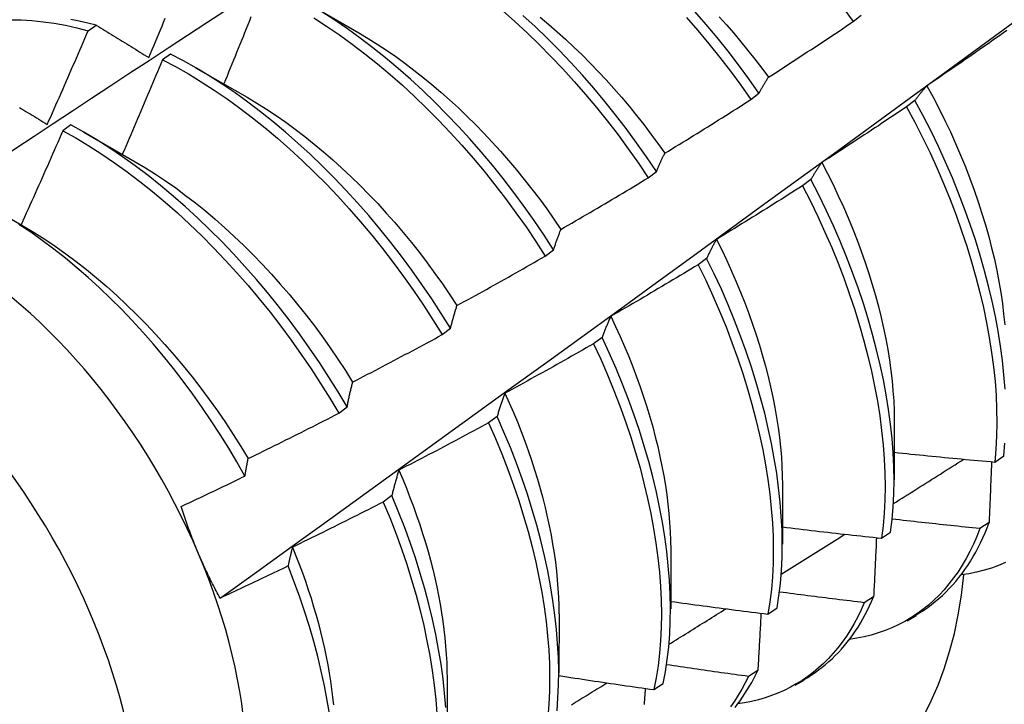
# Model space of a CAD drawing. Header units: inches. Extents: x 0 to 107, y -11 to 69.
# Tile 44 of 55: x 96.017 to 96.323, y 39.162 to 39.375. Entities that reach past the tile are written whole.
import ezdxf

# ---------------------------------------------------------------- set-up
doc = ezdxf.new("R2010")
doc.units = ezdxf.units.IN
doc.header["$MEASUREMENT"] = 0
doc.layers.add('Visible Edges(ANSI)', color=7, linetype='Continuous', lineweight=25)
doc.layers.add('Visible Tangent Edges(ANSI)', color=7, linetype='Continuous', lineweight=25)

msp = doc.modelspace()

# ---------------------------------------------------------------- linework, layer by layer
at = {"layer": 'Visible Edges(ANSI)'}
for p, q in [((96.10645, 39.37989), (96.12246, 39.37067)), ((96.27636, 39.37415), (96.27893, 39.37611)), ((96.03817, 39.37131), (96.04068, 39.37302)), ((96.0638, 39.36402), (96.06129, 39.36224)), ((96.07165, 39.35979), (96.08766, 39.35058)), ((96.24449, 39.34986), (96.24707, 39.35182)), ((96.29564, 39.34958), (96.29302, 39.34759)), ((96.0328, 39.34196), (96.03029, 39.34017)), ((96.03685, 39.3397), (96.05286, 39.33049)), ((96.21254, 39.32551), (96.21513, 39.32747)), ((96.26325, 39.32501), (96.26063, 39.32302)), ((96.0099, 39.31509), (96.01806, 39.31039)), ((96.18052, 39.3011), (96.18311, 39.30308)), ((96.23077, 39.30042), (96.22814, 39.29843)), ((96.1484, 39.27665), (96.151, 39.27863)), ((96.19819, 39.2758), (96.19555, 39.27381)), ((96.1162, 39.25216), (96.11881, 39.25414)), ((96.16551, 39.25116), (96.16286, 39.24917)), ((96.28921, 39.24993), (96.28918, 39.23144)), ((96.32048, 39.23698), (96.32332, 39.2389)), ((96.25441, 39.22984), (96.25438, 39.21135)), ((96.13273, 39.22652), (96.13007, 39.22452)), ((96.31872, 39.21813), (96.31582, 39.21626)), ((96.28521, 39.21325), (96.28807, 39.21517)), ((96.21961, 39.20974), (96.21958, 39.19126)), ((96.28277, 39.19503), (96.27986, 39.19317)), ((96.24984, 39.18962), (96.2527, 39.19153)), ((96.18481, 39.18965), (96.18479, 39.17117)), ((96.29317, 39.18753), (96.29598, 39.18915)), ((96.2467, 39.17205), (96.24378, 39.1702)), ((96.15001, 39.16956), (96.14999, 39.15107)), ((96.21434, 39.16609), (96.21721, 39.16799)), ((96.25837, 39.16743), (96.26118, 39.16906))]:
    msp.add_line(p, q, dxfattribs=at)
at = {"layer": 'Visible Edges(ANSI)', "flags": 128}
for points in [[(96.27316, 39.37854), (96.27636, 39.37415)], [(95.97956, 39.31064), (95.98552, 39.31462), (95.99149, 39.3186), (95.99745, 39.32258), (96.00342, 39.32655), (96.00939, 39.33051), (96.01536, 39.33448), (96.02133, 39.33843), (96.0273, 39.34239), (96.03327, 39.34633), (96.03924, 39.35028), (96.04521, 39.35422), (96.05119, 39.35815), (96.05716, 39.36208), (96.06313, 39.36601), (96.06911, 39.36993), (96.07509, 39.37385), (96.08107, 39.37776)], [(96.08887, 39.37559), (96.08838, 39.37436), (96.08788, 39.37313), (96.08739, 39.3719), (96.0869, 39.37068), (96.0864, 39.36945), (96.08591, 39.36823), (96.08541, 39.367), (96.08491, 39.36577), (96.08441, 39.36455), (96.08392, 39.36332), (96.08342, 39.3621), (96.08292, 39.36087), (96.08241, 39.35965), (96.08191, 39.35843), (96.08141, 39.3572), (96.08091, 39.35598), (96.0804, 39.35475)], [(96.10843, 39.37534), (96.11244, 39.37275), (96.11644, 39.37001), (96.12041, 39.36714), (96.12436, 39.36412), (96.12828, 39.36098), (96.13217, 39.35771), (96.13601, 39.35432), (96.13981, 39.35081), (96.14357, 39.34718), (96.14727, 39.34345), (96.15092, 39.33961), (96.15451, 39.33567), (96.15803, 39.33164), (96.16148, 39.32752), (96.16486, 39.32331), (96.16817, 39.31901), (96.17139, 39.31464), (96.17452, 39.3102), (96.17757, 39.30568), (96.18052, 39.3011)], [(96.18311, 39.30308), (96.18015, 39.30765), (96.1771, 39.31216), (96.17396, 39.3166), (96.17073, 39.32097), (96.16742, 39.32525), (96.16404, 39.32946), (96.16058, 39.33357), (96.15705, 39.3376), (96.15346, 39.34153), (96.14981, 39.34536), (96.1461, 39.34908), (96.14234, 39.3527), (96.13853, 39.3562), (96.13468, 39.35958), (96.1308, 39.36284), (96.12687, 39.36598), (96.12292, 39.36898), (96.11895, 39.37185), (96.11495, 39.37457), (96.11093, 39.37716)], [(96.16719, 39.37759), (96.17104, 39.3742), (96.17484, 39.37068), (96.17859, 39.36706), (96.1823, 39.36332), (96.18594, 39.35948), (96.18952, 39.35554), (96.19304, 39.3515), (96.19649, 39.34737), (96.19987, 39.34316), (96.20317, 39.33886), (96.20638, 39.33448), (96.20951, 39.33003), (96.21254, 39.32551)], [(96.21513, 39.32747), (96.21209, 39.33199), (96.20895, 39.33644), (96.20573, 39.34081), (96.20243, 39.3451), (96.19905, 39.34931), (96.19559, 39.35344), (96.19207, 39.35746), (96.18848, 39.3614), (96.18483, 39.36523), (96.18112, 39.36896), (96.17737, 39.37258), (96.17356, 39.37608)], [(96.17897, 39.37551), (96.18162, 39.37329), (96.18424, 39.37101), (96.18685, 39.36866), (96.18942, 39.36624), (96.19197, 39.36377), (96.1945, 39.36124), (96.19699, 39.35866), (96.19945, 39.35602), (96.20187, 39.35332), (96.20426, 39.35058), (96.20661, 39.34779), (96.20893, 39.34495), (96.21119, 39.34206), (96.21342, 39.33913), (96.2156, 39.33616), (96.21773, 39.33315)], [(96.22454, 39.3754), (96.22806, 39.37136), (96.2315, 39.36723), (96.23487, 39.36301), (96.23816, 39.3587), (96.24137, 39.35432), (96.24449, 39.34986)], [(96.24707, 39.35182), (96.24394, 39.35628), (96.24073, 39.36066), (96.23743, 39.36496), (96.23405, 39.36917), (96.2306, 39.3733), (96.22708, 39.37733)], [(96.23464, 39.37569), (96.23694, 39.37313), (96.23921, 39.37051), (96.24144, 39.36786), (96.24364, 39.36516), (96.2458, 39.36242), (96.24792, 39.35963), (96.25, 39.35681)], [(96.01396, 39.37471), (96.0173, 39.37466), (96.02068, 39.37446), (96.02411, 39.37412), (96.02757, 39.37363), (96.03107, 39.373), (96.03461, 39.37223), (96.03817, 39.37131)], [(96.04068, 39.37302), (96.03804, 39.37371), (96.0354, 39.37431), (96.03279, 39.37484)], [(96.04068, 39.37302), (96.04135, 39.37261), (96.04203, 39.37219), (96.0427, 39.37178), (96.04338, 39.37137), (96.04405, 39.37095), (96.04473, 39.37054), (96.0454, 39.37012), (96.04608, 39.36971), (96.04676, 39.36929), (96.04744, 39.36888), (96.04812, 39.36846), (96.0488, 39.36804), (96.04948, 39.36762), (96.05017, 39.3672), (96.05085, 39.36679), (96.05154, 39.36637), (96.05222, 39.36595), (96.05291, 39.36552), (96.05359, 39.3651), (96.05428, 39.36468), (96.05497, 39.36426), (96.05566, 39.36384), (96.05635, 39.36341), (96.05704, 39.36299)], [(96.05704, 39.36299), (96.05756, 39.36421), (96.05808, 39.36543), (96.0586, 39.36665), (96.05911, 39.36787), (96.05963, 39.3691), (96.06014, 39.37032), (96.06066, 39.37154), (96.06117, 39.37276), (96.06168, 39.37399), (96.06219, 39.37521)], [(96.07928, 39.19457), (96.09066, 39.20277), (96.10203, 39.21097), (96.11339, 39.21916), (96.12474, 39.22736), (96.13608, 39.23556), (96.14741, 39.24376), (96.15873, 39.25195), (96.17004, 39.26015), (96.18134, 39.26834), (96.19263, 39.27654), (96.20391, 39.28473), (96.21518, 39.29291), (96.22644, 39.3011), (96.23769, 39.30929), (96.24893, 39.31747), (96.26016, 39.32565), (96.27138, 39.33383), (96.28259, 39.342), (96.29379, 39.35017), (96.30499, 39.35834), (96.31617, 39.36651), (96.32735, 39.37467)], [(96.25, 39.35681), (96.2511, 39.35752), (96.25221, 39.35824), (96.25331, 39.35895), (96.25442, 39.35966), (96.25552, 39.36038), (96.25662, 39.36109), (96.25772, 39.36181), (96.25882, 39.36253), (96.25993, 39.36325), (96.26103, 39.36397), (96.26212, 39.36469), (96.26322, 39.36541), (96.26432, 39.36613), (96.26542, 39.36685), (96.26652, 39.36758), (96.26761, 39.3683), (96.26871, 39.36903), (96.2698, 39.36976), (96.2709, 39.37049), (96.27199, 39.37122), (96.27308, 39.37195), (96.27418, 39.37268), (96.27527, 39.37341), (96.27636, 39.37415)], [(96.02543, 39.34211), (96.02597, 39.34332), (96.02651, 39.34453), (96.02705, 39.34575), (96.02759, 39.34696), (96.02813, 39.34818), (96.02866, 39.34939), (96.0292, 39.35061), (96.02973, 39.35182), (96.03027, 39.35304), (96.0308, 39.35425), (96.03133, 39.35547), (96.03186, 39.35669), (96.03239, 39.3579), (96.03292, 39.35912), (96.03345, 39.36034), (96.03398, 39.36156), (96.03451, 39.36278), (96.03503, 39.36399), (96.03556, 39.36521), (96.03608, 39.36643), (96.03661, 39.36765), (96.03713, 39.36887), (96.03765, 39.37009), (96.03817, 39.37131)], [(96.12245, 39.37065), (96.12534, 39.36893), (96.12822, 39.36712), (96.13109, 39.36523), (96.13394, 39.36326), (96.13679, 39.3612), (96.13962, 39.35906), (96.14243, 39.35685), (96.14522, 39.35456), (96.14799, 39.3522), (96.15073, 39.34976), (96.15345, 39.34726), (96.15614, 39.34469), (96.1588, 39.34206), (96.16142, 39.33936), (96.16401, 39.3366), (96.16657, 39.33379), (96.16908, 39.33092), (96.17155, 39.32799), (96.17398, 39.32502), (96.17637, 39.32199), (96.1787, 39.31892), (96.18099, 39.3158), (96.18322, 39.31264), (96.1854, 39.30944)], [(96.32425, 39.37137), (96.32318, 39.37061), (96.3221, 39.36985), (96.32102, 39.36909), (96.31994, 39.36833), (96.31886, 39.36758), (96.31778, 39.36682), (96.3167, 39.36607), (96.31562, 39.36531), (96.31454, 39.36456), (96.31346, 39.36381), (96.31237, 39.36306), (96.31129, 39.36231), (96.31021, 39.36156), (96.30912, 39.36082), (96.30804, 39.36007), (96.30695, 39.35933), (96.30586, 39.35858), (96.30478, 39.35784), (96.30369, 39.3571), (96.3026, 39.35636), (96.30151, 39.35562), (96.30042, 39.35488), (96.29933, 39.35414)], [(96.151, 39.27863), (96.14813, 39.28326), (96.14517, 39.28782), (96.14211, 39.29232), (96.13896, 39.29676), (96.13573, 39.30112), (96.13242, 39.3054), (96.12903, 39.3096), (96.12556, 39.31372), (96.12203, 39.31774), (96.11844, 39.32167), (96.11478, 39.32549), (96.11107, 39.32921), (96.10731, 39.33282), (96.1035, 39.33632), (96.09965, 39.3397), (96.09577, 39.34296), (96.09184, 39.34608), (96.08789, 39.34908), (96.08392, 39.35194), (96.07992, 39.35466), (96.0759, 39.35723), (96.07187, 39.35965), (96.06784, 39.36192), (96.0638, 39.36402)], [(96.06129, 39.36224), (96.06078, 39.36102), (96.06027, 39.35979), (96.05976, 39.35856), (96.05924, 39.35733), (96.05873, 39.3561), (96.05821, 39.35487), (96.0577, 39.35365), (96.05718, 39.35242), (96.05667, 39.35119), (96.05615, 39.34996), (96.05563, 39.34874), (96.05511, 39.34751), (96.05459, 39.34629), (96.05407, 39.34506), (96.05355, 39.34383), (96.05302, 39.34261), (96.0525, 39.34138), (96.05197, 39.34016), (96.05145, 39.33893), (96.05092, 39.33771), (96.0504, 39.33649), (96.04987, 39.33526), (96.04934, 39.33404), (96.04881, 39.33282)], [(96.06129, 39.36224), (96.06533, 39.36013), (96.06937, 39.35785), (96.0734, 39.35542), (96.07741, 39.35283), (96.08141, 39.35011), (96.08538, 39.34724), (96.08933, 39.34423), (96.09325, 39.34109), (96.09714, 39.33783), (96.10098, 39.33444), (96.10479, 39.33093), (96.10854, 39.32731), (96.11225, 39.32358), (96.1159, 39.31975), (96.11949, 39.31581), (96.12302, 39.31178), (96.12647, 39.30766), (96.12986, 39.30346), (96.13317, 39.29917), (96.13639, 39.2948), (96.13953, 39.29036), (96.14259, 39.28585), (96.14554, 39.28128), (96.1484, 39.27665)], [(96.24707, 39.35182), (96.24719, 39.35204), (96.2473, 39.35226), (96.24742, 39.35248), (96.24754, 39.3527), (96.24766, 39.35291), (96.24777, 39.35313), (96.24789, 39.35334), (96.24801, 39.35356), (96.24813, 39.35377), (96.24826, 39.35398), (96.24838, 39.35419), (96.2485, 39.3544), (96.24862, 39.3546), (96.24874, 39.35481), (96.24887, 39.35502), (96.24899, 39.35522), (96.24911, 39.35542), (96.24924, 39.35562), (96.24936, 39.35583), (96.24949, 39.35603), (96.24961, 39.35622), (96.24974, 39.35642), (96.24987, 39.35662), (96.25, 39.35681)], [(96.29933, 39.35414), (96.29917, 39.35396), (96.29901, 39.35378), (96.29885, 39.3536), (96.29869, 39.35342), (96.29853, 39.35324), (96.29838, 39.35305), (96.29822, 39.35287), (96.29806, 39.35268), (96.29791, 39.3525), (96.29775, 39.35231), (96.2976, 39.35212), (96.29744, 39.35193), (96.29729, 39.35174), (96.29714, 39.35155), (96.29698, 39.35136), (96.29683, 39.35116), (96.29668, 39.35097), (96.29653, 39.35077), (96.29638, 39.35058), (96.29623, 39.35038), (96.29608, 39.35018), (96.29593, 39.34998), (96.29579, 39.34978), (96.29564, 39.34958)], [(96.29933, 39.35414), (96.30127, 39.35058), (96.30315, 39.347), (96.30494, 39.3434), (96.30666, 39.33979), (96.3083, 39.33617), (96.30987, 39.33255), (96.31136, 39.32892), (96.31277, 39.32529), (96.3141, 39.32166), (96.31535, 39.31804), (96.31651, 39.31443), (96.3176, 39.31084), (96.3186, 39.30726), (96.31952, 39.3037), (96.32036, 39.30017), (96.32111, 39.29667), (96.32178, 39.29319), (96.32236, 39.28975), (96.32285, 39.28635), (96.32326, 39.28299), (96.32358, 39.27967)], [(96.08766, 39.35057), (96.09068, 39.34877), (96.09369, 39.34687), (96.0967, 39.34488), (96.09969, 39.3428), (96.10266, 39.34062), (96.10562, 39.33836), (96.10855, 39.33602), (96.11147, 39.33359), (96.11435, 39.33109), (96.11721, 39.3285), (96.12004, 39.32585), (96.12284, 39.32312), (96.12561, 39.32032), (96.12833, 39.31745), (96.13102, 39.31452), (96.13366, 39.31153), (96.13626, 39.30848), (96.13881, 39.30537), (96.14132, 39.30221), (96.14377, 39.299), (96.14616, 39.29574), (96.1485, 39.29243), (96.15078, 39.28908), (96.153, 39.28568)], [(96.21773, 39.33315), (96.21885, 39.33383), (96.21998, 39.33452), (96.2211, 39.33521), (96.22222, 39.33589), (96.22334, 39.33658), (96.22446, 39.33727), (96.22557, 39.33796), (96.22669, 39.33865), (96.22781, 39.33935), (96.22893, 39.34004), (96.23004, 39.34073), (96.23116, 39.34143), (96.23227, 39.34213), (96.23339, 39.34282), (96.2345, 39.34352), (96.23561, 39.34422), (96.23672, 39.34492), (96.23784, 39.34562), (96.23895, 39.34633), (96.24006, 39.34703), (96.24117, 39.34773), (96.24227, 39.34844), (96.24338, 39.34915), (96.24449, 39.34986)], [(96.32369, 39.25968), (96.32335, 39.26409), (96.32288, 39.26857), (96.32228, 39.2731), (96.32155, 39.2777), (96.32069, 39.28235), (96.3197, 39.28704), (96.31858, 39.29178), (96.31733, 39.29655), (96.31596, 39.30134), (96.31447, 39.30616), (96.31285, 39.311), (96.31111, 39.31584), (96.30925, 39.32069), (96.30728, 39.32554), (96.30518, 39.33039), (96.30297, 39.33522), (96.30064, 39.34003), (96.29819, 39.34482), (96.29564, 39.34958)], [(96.0168, 39.34741), (96.01746, 39.34701), (96.01812, 39.3466), (96.01878, 39.3462), (96.01944, 39.34579), (96.02011, 39.34538), (96.02077, 39.34498), (96.02143, 39.34457), (96.0221, 39.34416), (96.02276, 39.34375), (96.02343, 39.34334), (96.0241, 39.34293), (96.02476, 39.34252), (96.02543, 39.34211)], [(96.29302, 39.34759), (96.29193, 39.34686), (96.29084, 39.34612), (96.28974, 39.34539), (96.28865, 39.34466), (96.28755, 39.34393), (96.28646, 39.3432), (96.28536, 39.34247), (96.28426, 39.34174), (96.28316, 39.34102), (96.28206, 39.34029), (96.28096, 39.33956), (96.27986, 39.33884), (96.27876, 39.33812), (96.27766, 39.3374), (96.27656, 39.33668), (96.27546, 39.33596), (96.27435, 39.33524), (96.27325, 39.33452), (96.27214, 39.3338), (96.27104, 39.33309), (96.26993, 39.33237), (96.26883, 39.33166), (96.26772, 39.33095), (96.26661, 39.33024)], [(96.29302, 39.34759), (96.29557, 39.34283), (96.29801, 39.33804), (96.30033, 39.33323), (96.30253, 39.3284), (96.30462, 39.32355), (96.30659, 39.3187), (96.30844, 39.31385), (96.31017, 39.309), (96.31178, 39.30417), (96.31326, 39.29935), (96.31462, 39.29456), (96.31585, 39.28979), (96.31696, 39.28506), (96.31794, 39.28037), (96.3188, 39.27573), (96.31952, 39.27113), (96.32011, 39.2666), (96.32057, 39.26213), (96.32089, 39.25773), (96.32108, 39.25341), (96.32114, 39.24916), (96.32106, 39.24501), (96.32084, 39.24094), (96.32048, 39.23698)], [(96.11881, 39.25414), (96.11603, 39.25881), (96.11316, 39.26343), (96.11019, 39.26799), (96.10712, 39.27249), (96.10397, 39.27692), (96.10073, 39.28127), (96.09741, 39.28555), (96.09401, 39.28975), (96.09055, 39.29386), (96.08701, 39.29788), (96.08342, 39.3018), (96.07976, 39.30563), (96.07605, 39.30934), (96.07229, 39.31295), (96.06848, 39.31645), (96.06463, 39.31982), (96.06074, 39.32307), (96.05682, 39.32619), (96.05286, 39.32918), (96.04888, 39.33203), (96.04488, 39.33474), (96.04087, 39.3373), (96.03684, 39.33971), (96.0328, 39.34196)], [(96.03029, 39.34017), (96.02976, 39.33894), (96.02923, 39.33772), (96.02869, 39.3365), (96.02815, 39.33527), (96.02762, 39.33405), (96.02708, 39.33283), (96.02654, 39.3316), (96.026, 39.33038), (96.02546, 39.32916), (96.02492, 39.32794), (96.02438, 39.32671), (96.02383, 39.32549), (96.02329, 39.32427), (96.02275, 39.32305), (96.0222, 39.32183), (96.02165, 39.32061), (96.02111, 39.31939), (96.02056, 39.31817), (96.02001, 39.31695), (96.01946, 39.31573), (96.01891, 39.31451), (96.01836, 39.31329), (96.01781, 39.31208), (96.01726, 39.31086)], [(96.03029, 39.34017), (96.03433, 39.33791), (96.03836, 39.33549), (96.04238, 39.33291), (96.04638, 39.3302), (96.05035, 39.32733), (96.0543, 39.32434), (96.05822, 39.32121), (96.06211, 39.31795), (96.06596, 39.31456), (96.06976, 39.31106), (96.07352, 39.30744), (96.07723, 39.30372), (96.08088, 39.29989), (96.08447, 39.29595), (96.088, 39.29193), (96.09146, 39.28781), (96.09485, 39.28361), (96.09816, 39.27932), (96.1014, 39.27496), (96.10454, 39.27052), (96.1076, 39.26602), (96.11057, 39.26146), (96.11344, 39.25684), (96.1162, 39.25216)], [(96.21513, 39.32747), (96.21523, 39.32772), (96.21534, 39.32797), (96.21544, 39.32822), (96.21554, 39.32847), (96.21565, 39.32871), (96.21576, 39.32895), (96.21586, 39.3292), (96.21597, 39.32944), (96.21608, 39.32968), (96.21618, 39.32992), (96.21629, 39.33016), (96.2164, 39.33039), (96.21651, 39.33063), (96.21662, 39.33086), (96.21673, 39.3311), (96.21684, 39.33133), (96.21695, 39.33156), (96.21706, 39.33179), (96.21717, 39.33202), (96.21728, 39.33225), (96.21739, 39.33248), (96.21751, 39.3327), (96.21762, 39.33293), (96.21773, 39.33315)], [(96.05286, 39.33048), (96.05602, 39.3286), (96.05917, 39.32662), (96.0623, 39.32452), (96.06543, 39.32233), (96.06853, 39.32004), (96.07161, 39.31766), (96.07468, 39.31518), (96.07771, 39.31262), (96.08072, 39.30996), (96.08369, 39.30723), (96.08663, 39.30441), (96.08954, 39.30152), (96.0924, 39.29856), (96.09522, 39.29552), (96.098, 39.29241), (96.10073, 39.28924), (96.10341, 39.28601), (96.10604, 39.28272), (96.10861, 39.27937), (96.11112, 39.27597), (96.11357, 39.27251), (96.11596, 39.26901), (96.11828, 39.26547), (96.12053, 39.26188)], [(96.26661, 39.33024), (96.26647, 39.33003), (96.26632, 39.32982), (96.26617, 39.32962), (96.26603, 39.32941), (96.26589, 39.3292), (96.26574, 39.32899), (96.2656, 39.32878), (96.26546, 39.32856), (96.26531, 39.32835), (96.26517, 39.32813), (96.26503, 39.32792), (96.26489, 39.3277), (96.26475, 39.32748), (96.26461, 39.32726), (96.26447, 39.32704), (96.26434, 39.32682), (96.2642, 39.3266), (96.26406, 39.32637), (96.26392, 39.32615), (96.26379, 39.32592), (96.26365, 39.3257), (96.26352, 39.32547), (96.26338, 39.32524), (96.26325, 39.32501)], [(96.26661, 39.33024), (96.2684, 39.32682), (96.27012, 39.32338), (96.27177, 39.31993), (96.27334, 39.31647), (96.27485, 39.31301), (96.27628, 39.30954), (96.27765, 39.30607), (96.27893, 39.30261), (96.28015, 39.29915), (96.28129, 39.2957), (96.28236, 39.29226), (96.28335, 39.28883), (96.28427, 39.28543), (96.28511, 39.28204), (96.28587, 39.27867), (96.28656, 39.27534), (96.28716, 39.27203), (96.28769, 39.26875), (96.28814, 39.26551), (96.28851, 39.26231), (96.2888, 39.25914), (96.28901, 39.25603), (96.28914, 39.25295), (96.28919, 39.24993)], [(96.1854, 39.30944), (96.18654, 39.3101), (96.18768, 39.31075), (96.18881, 39.31141), (96.18995, 39.31208), (96.19109, 39.31274), (96.19222, 39.3134), (96.19336, 39.31406), (96.19449, 39.31473), (96.19562, 39.31539), (96.19675, 39.31606), (96.19789, 39.31673), (96.19902, 39.3174), (96.20015, 39.31807), (96.20128, 39.31874), (96.20241, 39.31941), (96.20354, 39.32008), (96.20466, 39.32076), (96.20579, 39.32143), (96.20692, 39.32211), (96.20805, 39.32279), (96.20917, 39.32346), (96.2103, 39.32414), (96.21142, 39.32482), (96.21254, 39.32551)], [(96.28807, 39.21517), (96.28854, 39.21904), (96.28888, 39.22302), (96.28908, 39.2271), (96.28914, 39.23127), (96.28906, 39.23553), (96.28886, 39.23986), (96.28851, 39.24427), (96.28804, 39.24875), (96.28743, 39.25329), (96.28669, 39.25789), (96.28583, 39.26254), (96.28483, 39.26724), (96.28371, 39.27197), (96.28246, 39.27674), (96.28109, 39.28154), (96.27959, 39.28636), (96.27797, 39.29119), (96.27622, 39.29604), (96.27436, 39.30089), (96.27237, 39.30574), (96.27027, 39.31058), (96.26804, 39.31541), (96.26571, 39.32022), (96.26325, 39.32501)], [(96.26063, 39.32302), (96.25952, 39.32232), (96.25841, 39.32161), (96.2573, 39.3209), (96.25619, 39.3202), (96.25507, 39.31949), (96.25396, 39.31879), (96.25285, 39.31809), (96.25173, 39.31739), (96.25062, 39.31669), (96.2495, 39.31599), (96.24838, 39.31529), (96.24727, 39.31459), (96.24615, 39.3139), (96.24503, 39.3132), (96.24391, 39.31251), (96.24279, 39.31182), (96.24167, 39.31112), (96.24055, 39.31043), (96.23943, 39.30974), (96.23831, 39.30906), (96.23719, 39.30837), (96.23606, 39.30768), (96.23494, 39.307), (96.23381, 39.30631)], [(96.26063, 39.32302), (96.26308, 39.31823), (96.26541, 39.31342), (96.26762, 39.30859), (96.26972, 39.30375), (96.27169, 39.2989), (96.27355, 39.29405), (96.27528, 39.2892), (96.2769, 39.28437), (96.27838, 39.27955), (96.27975, 39.27475), (96.28099, 39.26999), (96.2821, 39.26526), (96.28309, 39.26056), (96.28394, 39.25592), (96.28467, 39.25132), (96.28527, 39.24679), (96.28573, 39.24231), (96.28606, 39.23791), (96.28626, 39.23358), (96.28633, 39.22933), (96.28625, 39.22516), (96.28605, 39.22109), (96.2857, 39.21712), (96.28521, 39.21325)], [(96.08701, 39.23262), (96.08452, 39.23699), (96.08194, 39.24132), (96.07927, 39.2456), (96.07651, 39.24983), (96.07368, 39.254), (96.07076, 39.2581), (96.06777, 39.26214), (96.06471, 39.2661), (96.06159, 39.26998), (96.0584, 39.27376), (96.05516, 39.27746), (96.05187, 39.28105), (96.04852, 39.28455), (96.04512, 39.28795), (96.04168, 39.29124), (96.03819, 39.29443), (96.03466, 39.2975), (96.0311, 39.30045), (96.02751, 39.30328), (96.0239, 39.30598), (96.02027, 39.30854), (96.01663, 39.31097)], [(96.01806, 39.31039), (96.02136, 39.30843), (96.02464, 39.30636), (96.02791, 39.30417), (96.03117, 39.30187), (96.0344, 39.29946), (96.03761, 39.29695), (96.0408, 39.29434), (96.04395, 39.29163), (96.04708, 39.28883), (96.05016, 39.28594), (96.05321, 39.28297), (96.05622, 39.27991), (96.05919, 39.27677), (96.0621, 39.27356), (96.06497, 39.27028), (96.06778, 39.26692), (96.07054, 39.2635), (96.07323, 39.26003), (96.07586, 39.25649), (96.07843, 39.2529), (96.08093, 39.24925), (96.08336, 39.24556), (96.08571, 39.24182), (96.08798, 39.23805)], [(96.18311, 39.30308), (96.1832, 39.30335), (96.18329, 39.30363), (96.18338, 39.30391), (96.18347, 39.30418), (96.18357, 39.30446), (96.18366, 39.30473), (96.18375, 39.305), (96.18385, 39.30527), (96.18394, 39.30554), (96.18403, 39.30581), (96.18413, 39.30607), (96.18422, 39.30634), (96.18432, 39.3066), (96.18442, 39.30687), (96.18451, 39.30713), (96.18461, 39.30739), (96.18471, 39.30765), (96.18481, 39.30791), (96.1849, 39.30817), (96.185, 39.30842), (96.1851, 39.30868), (96.1852, 39.30893), (96.1853, 39.30919), (96.1854, 39.30944)], [(96.23381, 39.30631), (96.23368, 39.30608), (96.23355, 39.30584), (96.23342, 39.30561), (96.23328, 39.30537), (96.23315, 39.30513), (96.23302, 39.3049), (96.23289, 39.30466), (96.23276, 39.30441), (96.23264, 39.30417), (96.23251, 39.30393), (96.23238, 39.30369), (96.23225, 39.30344), (96.23213, 39.30319), (96.232, 39.30295), (96.23187, 39.3027), (96.23175, 39.30245), (96.23162, 39.3022), (96.2315, 39.30195), (96.23138, 39.30169), (96.23125, 39.30144), (96.23113, 39.30119), (96.23101, 39.30093), (96.23089, 39.30067), (96.23077, 39.30042)], [(96.23381, 39.30631), (96.23545, 39.30303), (96.23702, 39.29975), (96.23852, 39.29645), (96.23996, 39.29315), (96.24134, 39.28984), (96.24265, 39.28654), (96.24389, 39.28323), (96.24506, 39.27993), (96.24617, 39.27664), (96.24721, 39.27336), (96.24818, 39.27009), (96.24908, 39.26683), (96.24991, 39.2636), (96.25067, 39.26038), (96.25137, 39.25718), (96.25199, 39.25401), (96.25254, 39.25087), (96.25302, 39.24775), (96.25343, 39.24467), (96.25376, 39.24163), (96.25403, 39.23862), (96.25422, 39.23565), (96.25433, 39.23273), (96.25438, 39.22985)], [(96.153, 39.28568), (96.15416, 39.28631), (96.15531, 39.28694), (96.15646, 39.28758), (96.15761, 39.28821), (96.15876, 39.28885), (96.15991, 39.28948), (96.16106, 39.29012), (96.16221, 39.29076), (96.16336, 39.29139), (96.16451, 39.29203), (96.16566, 39.29268), (96.1668, 39.29332), (96.16795, 39.29396), (96.16909, 39.2946), (96.17024, 39.29525), (96.17138, 39.2959), (96.17253, 39.29654), (96.17367, 39.29719), (96.17481, 39.29784), (96.17595, 39.29849), (96.1771, 39.29914), (96.17824, 39.2998), (96.17938, 39.30045), (96.18052, 39.3011)], [(96.2527, 39.19153), (96.2533, 39.1953), (96.25376, 39.19919), (96.25408, 39.20318), (96.25427, 39.20726), (96.25432, 39.21144), (96.25424, 39.2157), (96.25402, 39.22004), (96.25368, 39.22445), (96.25319, 39.22894), (96.25258, 39.23348), (96.25184, 39.23808), (96.25097, 39.24273), (96.24997, 39.24743), (96.24884, 39.25217), (96.24759, 39.25694), (96.24621, 39.26173), (96.24471, 39.26655), (96.24308, 39.27139), (96.24133, 39.27623), (96.23946, 39.28108), (96.23747, 39.28593), (96.23535, 39.29077), (96.23312, 39.2956), (96.23077, 39.30042)], [(96.22814, 39.29843), (96.22701, 39.29775), (96.22589, 39.29707), (96.22476, 39.29639), (96.22363, 39.29571), (96.2225, 39.29503), (96.22137, 39.29436), (96.22024, 39.29368), (96.21911, 39.29301), (96.21798, 39.29233), (96.21684, 39.29166), (96.21571, 39.29099), (96.21458, 39.29032), (96.21344, 39.28965), (96.21231, 39.28899), (96.21117, 39.28832), (96.21004, 39.28765), (96.2089, 39.28699), (96.20777, 39.28633), (96.20663, 39.28566), (96.20549, 39.285), (96.20435, 39.28434), (96.20321, 39.28368), (96.20207, 39.28302), (96.20093, 39.28237)], [(96.22814, 39.29843), (96.23048, 39.29361), (96.23271, 39.28878), (96.23481, 39.28394), (96.2368, 39.27909), (96.23866, 39.27424), (96.2404, 39.2694), (96.24202, 39.26456), (96.24351, 39.25974), (96.24488, 39.25495), (96.24612, 39.25018), (96.24724, 39.24545), (96.24823, 39.24075), (96.24909, 39.23611), (96.24982, 39.23151), (96.25042, 39.22697), (96.25089, 39.22249), (96.25123, 39.21808), (96.25144, 39.21375), (96.25151, 39.20949), (96.25145, 39.20533), (96.25125, 39.20125), (96.25092, 39.19727), (96.25045, 39.19339), (96.24984, 39.18962)], [(96.151, 39.27863), (96.15108, 39.27894), (96.15116, 39.27924), (96.15124, 39.27955), (96.15132, 39.27985), (96.1514, 39.28015), (96.15148, 39.28045), (96.15156, 39.28075), (96.15164, 39.28105), (96.15172, 39.28135), (96.15181, 39.28165), (96.15189, 39.28194), (96.15197, 39.28224), (96.15206, 39.28253), (96.15214, 39.28282), (96.15223, 39.28311), (96.15231, 39.2834), (96.1524, 39.28369), (96.15248, 39.28398), (96.15257, 39.28427), (96.15265, 39.28455), (96.15274, 39.28484), (96.15283, 39.28512), (96.15291, 39.2854), (96.153, 39.28568)], [(96.20093, 39.28237), (96.20081, 39.28211), (96.20069, 39.28184), (96.20057, 39.28158), (96.20045, 39.28132), (96.20034, 39.28105), (96.20022, 39.28078), (96.2001, 39.28052), (96.19998, 39.28025), (96.19987, 39.27998), (96.19975, 39.27971), (96.19964, 39.27943), (96.19952, 39.27916), (96.19941, 39.27889), (96.1993, 39.27861), (96.19918, 39.27833), (96.19907, 39.27806), (96.19896, 39.27778), (96.19885, 39.2775), (96.19874, 39.27722), (96.19862, 39.27694), (96.19851, 39.27665), (96.19841, 39.27637), (96.1983, 39.27608), (96.19819, 39.2758)], [(96.20093, 39.28237), (96.20242, 39.27924), (96.20385, 39.2761), (96.20522, 39.27296), (96.20652, 39.26982), (96.20777, 39.26667), (96.20896, 39.26353), (96.21008, 39.26039), (96.21115, 39.25726), (96.21215, 39.25414), (96.21309, 39.25102), (96.21397, 39.24792), (96.21478, 39.24484), (96.21553, 39.24177), (96.21622, 39.23872), (96.21685, 39.23569), (96.21741, 39.23269), (96.21791, 39.22971), (96.21834, 39.22676), (96.21871, 39.22384), (96.21901, 39.22095), (96.21925, 39.2181), (96.21942, 39.21528), (96.21953, 39.2125), (96.21957, 39.20976)], [(96.12053, 39.26188), (96.1217, 39.26249), (96.12286, 39.26309), (96.12403, 39.2637), (96.1252, 39.2643), (96.12636, 39.26491), (96.12753, 39.26552), (96.12869, 39.26613), (96.12986, 39.26674), (96.13102, 39.26735), (96.13218, 39.26796), (96.13335, 39.26858), (96.13451, 39.26919), (96.13567, 39.26981), (96.13683, 39.27043), (96.13799, 39.27104), (96.13915, 39.27166), (96.14031, 39.27228), (96.14147, 39.2729), (96.14262, 39.27353), (96.14378, 39.27415), (96.14494, 39.27477), (96.14609, 39.2754), (96.14725, 39.27603), (96.1484, 39.27665)], [(96.21721, 39.16799), (96.21794, 39.17166), (96.21852, 39.17545), (96.21897, 39.17934), (96.21928, 39.18333), (96.21946, 39.18742), (96.21951, 39.19161), (96.21942, 39.19587), (96.21919, 39.20022), (96.21884, 39.20463), (96.21835, 39.20912), (96.21774, 39.21367), (96.21699, 39.21827), (96.21612, 39.22292), (96.21511, 39.22762), (96.21398, 39.23236), (96.21273, 39.23713), (96.21134, 39.24193), (96.20983, 39.24675), (96.2082, 39.25158), (96.20644, 39.25643), (96.20456, 39.26128), (96.20256, 39.26613), (96.20043, 39.27097), (96.19819, 39.2758)], [(96.19555, 39.27381), (96.19441, 39.27315), (96.19326, 39.2725), (96.19212, 39.27185), (96.19098, 39.2712), (96.18983, 39.27055), (96.18869, 39.2699), (96.18754, 39.26925), (96.18639, 39.26861), (96.18525, 39.26796), (96.1841, 39.26732), (96.18295, 39.26667), (96.1818, 39.26603), (96.18065, 39.26539), (96.1795, 39.26475), (96.17835, 39.26411), (96.1772, 39.26347), (96.17605, 39.26284), (96.17489, 39.2622), (96.17374, 39.26157), (96.17259, 39.26093), (96.17143, 39.2603), (96.17028, 39.25967), (96.16912, 39.25904), (96.16797, 39.25841)], [(96.19555, 39.27381), (96.19779, 39.26898), (96.1999, 39.26413), (96.2019, 39.25928), (96.20377, 39.25443), (96.20552, 39.24959), (96.20714, 39.24475), (96.20864, 39.23994), (96.21002, 39.23514), (96.21126, 39.23037), (96.21238, 39.22564), (96.21338, 39.22095), (96.21424, 39.2163), (96.21498, 39.2117), (96.21558, 39.20715), (96.21606, 39.20267), (96.2164, 39.19826), (96.21662, 39.19392), (96.21669, 39.18966), (96.21664, 39.18549), (96.21645, 39.1814), (96.21613, 39.17742), (96.21567, 39.17353), (96.21507, 39.16975), (96.21434, 39.16609)], [(96.11881, 39.25414), (96.11888, 39.25448), (96.11894, 39.25481), (96.11901, 39.25514), (96.11908, 39.25548), (96.11915, 39.25581), (96.11922, 39.25614), (96.11929, 39.25647), (96.11936, 39.25679), (96.11943, 39.25712), (96.1195, 39.25745), (96.11957, 39.25777), (96.11964, 39.25809), (96.11971, 39.25841), (96.11979, 39.25874), (96.11986, 39.25906), (96.11993, 39.25937), (96.12001, 39.25969), (96.12008, 39.26001), (96.12015, 39.26032), (96.12023, 39.26064), (96.1203, 39.26095), (96.12038, 39.26126), (96.12045, 39.26157), (96.12053, 39.26188)], [(96.16797, 39.25841), (96.16786, 39.25812), (96.16775, 39.25783), (96.16764, 39.25754), (96.16754, 39.25724), (96.16743, 39.25695), (96.16732, 39.25665), (96.16722, 39.25636), (96.16711, 39.25606), (96.16701, 39.25576), (96.16691, 39.25546), (96.1668, 39.25516), (96.1667, 39.25486), (96.1666, 39.25456), (96.1665, 39.25426), (96.1664, 39.25395), (96.1663, 39.25365), (96.1662, 39.25334), (96.1661, 39.25303), (96.166, 39.25272), (96.1659, 39.25241), (96.1658, 39.2521), (96.1657, 39.25179), (96.1656, 39.25148), (96.16551, 39.25116)], [(96.16797, 39.25841), (96.16931, 39.25543), (96.1706, 39.25245), (96.17184, 39.24947), (96.17302, 39.24649), (96.17415, 39.24351), (96.17522, 39.24053), (96.17623, 39.23756), (96.17719, 39.23459), (96.17809, 39.23164), (96.17894, 39.2287), (96.17973, 39.22577), (96.18046, 39.22285), (96.18114, 39.21995), (96.18176, 39.21707), (96.18232, 39.21421), (96.18282, 39.21137), (96.18327, 39.20856), (96.18366, 39.20577), (96.18399, 39.20301), (96.18426, 39.20028), (96.18447, 39.19758), (96.18462, 39.19491), (96.18472, 39.19228), (96.18475, 39.18968)], [(96.08798, 39.23805), (96.08916, 39.23862), (96.09035, 39.2392), (96.09153, 39.23978), (96.09271, 39.24036), (96.09389, 39.24094), (96.09507, 39.24152), (96.09625, 39.2421), (96.09742, 39.24268), (96.0986, 39.24327), (96.09978, 39.24385), (96.10096, 39.24444), (96.10213, 39.24503), (96.10331, 39.24562), (96.10448, 39.24621), (96.10566, 39.2468), (96.10683, 39.24739), (96.108, 39.24798), (96.10918, 39.24858), (96.11035, 39.24917), (96.11152, 39.24977), (96.11269, 39.25036), (96.11386, 39.25096), (96.11503, 39.25156), (96.1162, 39.25216)], [(96.18418, 39.15949), (96.18448, 39.16349), (96.18465, 39.16759), (96.18469, 39.17178), (96.18459, 39.17605), (96.18437, 39.18039), (96.18401, 39.18482), (96.18352, 39.1893), (96.1829, 39.19385), (96.18215, 39.19846), (96.18127, 39.20311), (96.18026, 39.20781), (96.17913, 39.21255), (96.17786, 39.21732), (96.17647, 39.22212), (96.17496, 39.22694), (96.17332, 39.23177), (96.17155, 39.23662), (96.16966, 39.24147), (96.16765, 39.24632), (96.16551, 39.25116)], [(96.16286, 39.24917), (96.1617, 39.24855), (96.16055, 39.24792), (96.15939, 39.2473), (96.15823, 39.24667), (96.15707, 39.24605), (96.15591, 39.24543), (96.15474, 39.24481), (96.15358, 39.24419), (96.15242, 39.24357), (96.15126, 39.24296), (96.15009, 39.24234), (96.14893, 39.24173), (96.14776, 39.24111), (96.1466, 39.2405), (96.14543, 39.23989), (96.14426, 39.23928), (96.1431, 39.23867), (96.14193, 39.23806), (96.14076, 39.23746), (96.13959, 39.23685), (96.13842, 39.23625), (96.13725, 39.23564), (96.13608, 39.23504), (96.13491, 39.23444)], [(96.16286, 39.24917), (96.16499, 39.24433), (96.167, 39.23948), (96.16888, 39.23463), (96.17063, 39.22978), (96.17227, 39.22495), (96.17377, 39.22013), (96.17515, 39.21533), (96.17641, 39.21056), (96.17753, 39.20583), (96.17853, 39.20113), (96.1794, 39.19648), (96.18014, 39.19188), (96.18075, 39.18734), (96.18123, 39.18285), (96.18158, 39.17844), (96.18179, 39.1741), (96.18188, 39.16983), (96.18183, 39.16565), (96.18165, 39.16156), (96.18134, 39.15757)], [(96.32332, 39.2389), (96.32367, 39.24287)], [(96.08701, 39.23262), (96.08705, 39.23285), (96.08709, 39.23308), (96.08713, 39.23331), (96.08717, 39.23354), (96.08721, 39.23377), (96.08724, 39.234), (96.08728, 39.23423), (96.08732, 39.23446), (96.08736, 39.23469), (96.0874, 39.23492), (96.08745, 39.23514), (96.08749, 39.23537), (96.08753, 39.23559), (96.08757, 39.23582), (96.08761, 39.23605), (96.08765, 39.23627), (96.08769, 39.23649), (96.08773, 39.23672), (96.08777, 39.23694), (96.08781, 39.23716), (96.08786, 39.23738), (96.0879, 39.23761), (96.08794, 39.23783), (96.08798, 39.23805)], [(96.28895, 39.22402), (96.28986, 39.22459), (96.29077, 39.22517), (96.29169, 39.22575), (96.2926, 39.22632), (96.29351, 39.2269), (96.29443, 39.22748), (96.29534, 39.22805), (96.29625, 39.22863), (96.29717, 39.22921), (96.29808, 39.22978), (96.29899, 39.23036), (96.29991, 39.23094), (96.30082, 39.23152), (96.30173, 39.23209), (96.30264, 39.23267), (96.30356, 39.23325), (96.30447, 39.23383), (96.30538, 39.2344), (96.30629, 39.23498), (96.30721, 39.23556), (96.30812, 39.23614), (96.30903, 39.23671), (96.30994, 39.23729), (96.31086, 39.23787)], [(96.28919, 39.24), (96.29049, 39.23987), (96.2918, 39.23973), (96.2931, 39.2396), (96.2944, 39.23947), (96.2957, 39.23933), (96.29701, 39.2392), (96.29831, 39.23907), (96.29961, 39.23894), (96.30091, 39.23881), (96.30222, 39.23869), (96.30352, 39.23856), (96.30482, 39.23843), (96.30613, 39.23831), (96.30743, 39.23818), (96.30874, 39.23806), (96.31004, 39.23793), (96.31134, 39.23781), (96.31265, 39.23769), (96.31395, 39.23757), (96.31526, 39.23745), (96.31656, 39.23733), (96.31787, 39.23721), (96.31917, 39.2371), (96.32048, 39.23698)], [(96.13491, 39.23444), (96.13482, 39.23412), (96.13472, 39.2338), (96.13462, 39.23348), (96.13453, 39.23316), (96.13443, 39.23284), (96.13434, 39.23251), (96.13425, 39.23219), (96.13415, 39.23187), (96.13406, 39.23154), (96.13397, 39.23121), (96.13388, 39.23088), (96.13379, 39.23055), (96.13369, 39.23022), (96.1336, 39.22989), (96.13351, 39.22956), (96.13343, 39.22923), (96.13334, 39.22889), (96.13325, 39.22855), (96.13316, 39.22822), (96.13307, 39.22788), (96.13299, 39.22754), (96.1329, 39.2272), (96.13281, 39.22686), (96.13273, 39.22652)], [(96.13491, 39.23444), (96.13612, 39.23162), (96.13728, 39.2288), (96.13839, 39.22597), (96.13945, 39.22316), (96.14046, 39.22034), (96.14142, 39.21753), (96.14233, 39.21473), (96.14319, 39.21193), (96.144, 39.20915), (96.14476, 39.20638), (96.14546, 39.20362), (96.14612, 39.20087), (96.14672, 39.19814), (96.14727, 39.19543), (96.14777, 39.19273), (96.14822, 39.19006), (96.14862, 39.18741), (96.14897, 39.18478), (96.14926, 39.18218), (96.1495, 39.1796), (96.14969, 39.17705), (96.14983, 39.17454), (96.14991, 39.17205), (96.14994, 39.1696)], [(96.31949, 39.23707), (96.31946, 39.23628), (96.31943, 39.2355), (96.3194, 39.23471), (96.31937, 39.23393), (96.31934, 39.23314), (96.31931, 39.23236), (96.31928, 39.23157), (96.31925, 39.23078), (96.31921, 39.23), (96.31918, 39.22921), (96.31915, 39.22842), (96.31912, 39.22763), (96.31909, 39.22684), (96.31905, 39.22605), (96.31902, 39.22526), (96.31899, 39.22447), (96.31895, 39.22368), (96.31892, 39.22289), (96.31889, 39.2221), (96.31885, 39.22131), (96.31882, 39.22051), (96.31879, 39.21972), (96.31875, 39.21893), (96.31872, 39.21813)], [(96.06713, 39.22313), (96.06796, 39.22352), (96.06879, 39.22391), (96.06962, 39.2243), (96.07045, 39.22469), (96.07128, 39.22509), (96.07211, 39.22548), (96.07294, 39.22587), (96.07377, 39.22626), (96.0746, 39.22666), (96.07543, 39.22705), (96.07626, 39.22744), (96.07709, 39.22784), (96.07792, 39.22823), (96.07874, 39.22863), (96.07957, 39.22903), (96.0804, 39.22942), (96.08123, 39.22982), (96.08205, 39.23022), (96.08288, 39.23062), (96.08371, 39.23102), (96.08453, 39.23142), (96.08536, 39.23182), (96.08618, 39.23222), (96.08701, 39.23262)], [(96.14954, 39.16057), (96.14918, 39.165), (96.14868, 39.16949), (96.14806, 39.17404), (96.14731, 39.17864), (96.14642, 39.1833), (96.14541, 39.188), (96.14427, 39.19274), (96.143, 39.19751), (96.1416, 39.20231), (96.14008, 39.20713), (96.13843, 39.21196), (96.13666, 39.21681), (96.13475, 39.22166), (96.13273, 39.22652)], [(96.07257, 39.20839), (96.07231, 39.20899), (96.07206, 39.20959), (96.07181, 39.2102), (96.07157, 39.2108), (96.07132, 39.21141), (96.07108, 39.21201), (96.07084, 39.21262), (96.0706, 39.21323), (96.07037, 39.21384), (96.07014, 39.21445), (96.06991, 39.21507), (96.06968, 39.21568), (96.06945, 39.21629), (96.06923, 39.21691), (96.06901, 39.21753), (96.06879, 39.21815), (96.06858, 39.21876), (96.06836, 39.21939), (96.06815, 39.22001), (96.06794, 39.22063), (96.06773, 39.22125), (96.06753, 39.22188), (96.06733, 39.22251), (96.06713, 39.22313)], [(96.13007, 39.22452), (96.1289, 39.22393), (96.12773, 39.22333), (96.12655, 39.22273), (96.12538, 39.22214), (96.1242, 39.22154), (96.12303, 39.22095), (96.12185, 39.22036), (96.12067, 39.21977), (96.1195, 39.21918), (96.11832, 39.21859), (96.11714, 39.218), (96.11596, 39.21741), (96.11478, 39.21683), (96.1136, 39.21624), (96.11242, 39.21566), (96.11124, 39.21508), (96.11006, 39.2145), (96.10887, 39.21392), (96.10769, 39.21334), (96.10651, 39.21276), (96.10532, 39.21218), (96.10414, 39.21161), (96.10295, 39.21103), (96.10177, 39.21046)], [(96.13007, 39.22452), (96.13209, 39.21967), (96.13398, 39.21482), (96.13575, 39.20997), (96.13739, 39.20514), (96.1389, 39.20032), (96.14029, 39.19552), (96.14155, 39.19075), (96.14268, 39.18602), (96.14368, 39.18132), (96.14456, 39.17667), (96.1453, 39.17207), (96.14591, 39.16752), (96.1464, 39.16303), (96.14675, 39.15862)], [(96.31582, 39.21626), (96.31468, 39.21638), (96.31354, 39.21649), (96.31241, 39.21661), (96.31127, 39.21672), (96.31013, 39.21684), (96.309, 39.21696), (96.30786, 39.21708), (96.30673, 39.2172), (96.30559, 39.21732), (96.30445, 39.21744), (96.30332, 39.21756), (96.30218, 39.21768), (96.30105, 39.2178), (96.29991, 39.21793), (96.29878, 39.21805), (96.29764, 39.21817), (96.29651, 39.2183), (96.29537, 39.21843), (96.29424, 39.21855), (96.2931, 39.21868), (96.29197, 39.21881), (96.29083, 39.21894), (96.2897, 39.21907), (96.28856, 39.2192)], [(96.25439, 39.21676), (96.25567, 39.21661), (96.25695, 39.21645), (96.25824, 39.2163), (96.25952, 39.21615), (96.2608, 39.216), (96.26209, 39.21584), (96.26337, 39.21569), (96.26465, 39.21554), (96.26594, 39.21539), (96.26722, 39.21525), (96.26851, 39.2151), (96.26979, 39.21495), (96.27107, 39.21481), (96.27236, 39.21466), (96.27364, 39.21452), (96.27493, 39.21437), (96.27621, 39.21423), (96.2775, 39.21409), (96.27878, 39.21395), (96.28007, 39.21381), (96.28136, 39.21367), (96.28264, 39.21353), (96.28393, 39.21339), (96.28521, 39.21325)], [(96.31582, 39.21626), (96.31488, 39.21381), (96.31386, 39.21144), (96.31276, 39.20916), (96.3116, 39.20695), (96.31036, 39.20484), (96.30905, 39.2028), (96.30768, 39.20086), (96.30623, 39.199), (96.30472, 39.19722), (96.30315, 39.19554), (96.30151, 39.19394), (96.29981, 39.19244), (96.29806, 39.19103), (96.29624, 39.1897), (96.29437, 39.18847), (96.29244, 39.18734), (96.29046, 39.1863), (96.28842, 39.18535), (96.28634, 39.1845), (96.2842, 39.18375), (96.28202, 39.1831), (96.27979, 39.18254), (96.27751, 39.18209), (96.2752, 39.18173)], [(96.29588, 39.18932), (96.29715, 39.19008), (96.29838, 39.19087), (96.2996, 39.19171), (96.30079, 39.19259), (96.30195, 39.1935), (96.30309, 39.19446), (96.3042, 39.19545), (96.30528, 39.19649), (96.30634, 39.19756), (96.30737, 39.19867), (96.30838, 39.19982), (96.30935, 39.20101), (96.3103, 39.20223), (96.31122, 39.2035), (96.31211, 39.2048), (96.31297, 39.20613), (96.3138, 39.20751), (96.31459, 39.20892), (96.31536, 39.21036), (96.3161, 39.21185), (96.3168, 39.21336), (96.31747, 39.21492), (96.31811, 39.21651), (96.31872, 39.21813)], [(96.25402, 39.20206), (96.25485, 39.20257), (96.25567, 39.20309), (96.2565, 39.20361), (96.25733, 39.20413), (96.25815, 39.20465), (96.25898, 39.20517), (96.25981, 39.20568), (96.26063, 39.2062), (96.26146, 39.20672), (96.26228, 39.20724), (96.26311, 39.20776), (96.26394, 39.20828), (96.26476, 39.2088), (96.26559, 39.20931), (96.26642, 39.20983), (96.26724, 39.21035), (96.26807, 39.21087), (96.26889, 39.21139), (96.26972, 39.21191), (96.27055, 39.21243), (96.27137, 39.21295), (96.2722, 39.21347), (96.27302, 39.21399), (96.27385, 39.21451)], [(96.28365, 39.21342), (96.28361, 39.21266), (96.28358, 39.2119), (96.28354, 39.21113), (96.28351, 39.21037), (96.28347, 39.20961), (96.28343, 39.20885), (96.2834, 39.20808), (96.28336, 39.20732), (96.28333, 39.20655), (96.28329, 39.20579), (96.28325, 39.20502), (96.28322, 39.20426), (96.28318, 39.20349), (96.28314, 39.20272), (96.28311, 39.20196), (96.28307, 39.20119), (96.28303, 39.20042), (96.28299, 39.19965), (96.28296, 39.19888), (96.28292, 39.19811), (96.28288, 39.19735), (96.28284, 39.19658), (96.2828, 39.1958), (96.28277, 39.19503)], [(96.10177, 39.21046), (96.10171, 39.21022), (96.10165, 39.20998), (96.10159, 39.20974), (96.10153, 39.2095), (96.10148, 39.20926), (96.10142, 39.20902), (96.10136, 39.20878), (96.1013, 39.20854), (96.10125, 39.2083), (96.10119, 39.20805), (96.10113, 39.20781), (96.10108, 39.20757), (96.10102, 39.20732), (96.10096, 39.20708), (96.10091, 39.20683), (96.10085, 39.20659), (96.1008, 39.20634), (96.10074, 39.20609), (96.10069, 39.20585), (96.10063, 39.2056), (96.10058, 39.20535), (96.10052, 39.2051), (96.10047, 39.20485), (96.10041, 39.2046)], [(96.10177, 39.21046), (96.10285, 39.2078), (96.10388, 39.20514), (96.10487, 39.20248), (96.10582, 39.19983), (96.10672, 39.19718), (96.10757, 39.19454), (96.10838, 39.19191), (96.10915, 39.18928), (96.10987, 39.18667), (96.11054, 39.18406), (96.11117, 39.18147), (96.11175, 39.1789), (96.11228, 39.17633), (96.11277, 39.17379), (96.11322, 39.17126), (96.11362, 39.16875), (96.11397, 39.16626), (96.11427, 39.16379), (96.11453, 39.16135)], [(96.07928, 39.19457), (96.07897, 39.19513), (96.07867, 39.19569), (96.07837, 39.19625), (96.07807, 39.19681), (96.07777, 39.19738), (96.07748, 39.19794), (96.07719, 39.19851), (96.0769, 39.19908), (96.07661, 39.19965), (96.07632, 39.20022), (96.07604, 39.20079), (96.07576, 39.20137), (96.07548, 39.20195), (96.07521, 39.20252), (96.07493, 39.2031), (96.07466, 39.20368), (96.07439, 39.20427), (96.07412, 39.20485), (96.07386, 39.20544), (96.0736, 39.20602), (96.07334, 39.20661), (96.07308, 39.2072), (96.07282, 39.2078), (96.07257, 39.20839)], [(96.10041, 39.2046), (96.09954, 39.20418), (96.09866, 39.20375), (96.09778, 39.20333), (96.0969, 39.2029), (96.09602, 39.20248), (96.09515, 39.20206), (96.09427, 39.20164), (96.09339, 39.20122), (96.09251, 39.2008), (96.09163, 39.20038), (96.09075, 39.19996), (96.08987, 39.19954), (96.08899, 39.19912), (96.08811, 39.19871), (96.08722, 39.19829), (96.08634, 39.19787), (96.08546, 39.19746), (96.08458, 39.19704), (96.0837, 39.19663), (96.08281, 39.19622), (96.08193, 39.1958), (96.08105, 39.19539), (96.08016, 39.19498), (96.07928, 39.19457)], [(96.11339, 39.15815), (96.11265, 39.16267), (96.11178, 39.16724), (96.11078, 39.17184), (96.10967, 39.17646), (96.10842, 39.18112), (96.10706, 39.18579), (96.10558, 39.19048), (96.10397, 39.19518), (96.10225, 39.19989), (96.10041, 39.2046)], [(96.32385, 39.20571), (96.32168, 39.20479), (96.31945, 39.20397), (96.31716, 39.20326), (96.31483, 39.20266), (96.31244, 39.20218), (96.31001, 39.2018)], [(96.27986, 39.19317), (96.27875, 39.1933), (96.27765, 39.19343), (96.27655, 39.19357), (96.27545, 39.1937), (96.27435, 39.19383), (96.27325, 39.19397), (96.27215, 39.1941), (96.27105, 39.19423), (96.26995, 39.19437), (96.26885, 39.19451), (96.26775, 39.19464), (96.26665, 39.19478), (96.26555, 39.19492), (96.26445, 39.19506), (96.26335, 39.1952), (96.26225, 39.19534), (96.26115, 39.19548), (96.26005, 39.19562), (96.25895, 39.19576), (96.25785, 39.1959), (96.25675, 39.19604), (96.25566, 39.19619), (96.25456, 39.19633), (96.25346, 39.19648)], [(96.26109, 39.16923), (96.26225, 39.16992), (96.2634, 39.17065), (96.26452, 39.17141), (96.26563, 39.17221), (96.26671, 39.17304), (96.26777, 39.17391), (96.26881, 39.1748), (96.26983, 39.17573), (96.27082, 39.1767), (96.27179, 39.1777), (96.27274, 39.17873), (96.27366, 39.17979), (96.27456, 39.18088), (96.27543, 39.18201), (96.27628, 39.18317), (96.27711, 39.18436), (96.27791, 39.18559), (96.27868, 39.18684), (96.27943, 39.18813), (96.28015, 39.18945), (96.28085, 39.1908), (96.28151, 39.19218), (96.28215, 39.19359), (96.28277, 39.19503)], [(96.21907, 39.18023), (96.21981, 39.18069), (96.22055, 39.18115), (96.22129, 39.18161), (96.22203, 39.18207), (96.22277, 39.18253), (96.22351, 39.18299), (96.22425, 39.18345), (96.22499, 39.18391), (96.22573, 39.18437), (96.22646, 39.18483), (96.2272, 39.18529), (96.22794, 39.18576), (96.22868, 39.18622), (96.22942, 39.18668), (96.23016, 39.18714), (96.2309, 39.1876), (96.23163, 39.18806), (96.23237, 39.18852), (96.23311, 39.18898), (96.23385, 39.18944), (96.23459, 39.1899), (96.23533, 39.19036), (96.23607, 39.19082), (96.2368, 39.19128)], [(96.21959, 39.19358), (96.22085, 39.19341), (96.2221, 39.19323), (96.22336, 39.19306), (96.22462, 39.19289), (96.22588, 39.19272), (96.22714, 39.19255), (96.2284, 39.19238), (96.22966, 39.19221), (96.23092, 39.19205), (96.23218, 39.19188), (96.23344, 39.19171), (96.2347, 39.19155), (96.23596, 39.19138), (96.23722, 39.19122), (96.23848, 39.19106), (96.23974, 39.19089), (96.241, 39.19073), (96.24226, 39.19057), (96.24353, 39.19041), (96.24479, 39.19025), (96.24605, 39.19009), (96.24731, 39.18994), (96.24857, 39.18978), (96.24984, 39.18962)], [(96.27986, 39.19317), (96.27888, 39.19094), (96.27783, 39.18878), (96.27672, 39.18669), (96.27555, 39.18468), (96.27431, 39.18275), (96.273, 39.1809), (96.27164, 39.17912), (96.27022, 39.17743), (96.26874, 39.17582), (96.2672, 39.17428), (96.2656, 39.17283), (96.26395, 39.17146), (96.26225, 39.17017), (96.2605, 39.16897), (96.25869, 39.16785), (96.25684, 39.16681), (96.25494, 39.16586), (96.25299, 39.165), (96.25099, 39.16422), (96.24896, 39.16353), (96.24688, 39.16293), (96.24475, 39.16242), (96.24259, 39.16199), (96.24039, 39.16166)], [(96.24769, 39.18989), (96.24765, 39.18915), (96.24761, 39.18841), (96.24757, 39.18767), (96.24753, 39.18693), (96.24749, 39.18619), (96.24745, 39.18545), (96.24741, 39.18471), (96.24737, 39.18397), (96.24733, 39.18322), (96.24729, 39.18248), (96.24725, 39.18174), (96.24721, 39.181), (96.24717, 39.18025), (96.24712, 39.17951), (96.24708, 39.17876), (96.24704, 39.17802), (96.247, 39.17728), (96.24696, 39.17653), (96.24691, 39.17579), (96.24687, 39.17504), (96.24683, 39.17429), (96.24679, 39.17355), (96.24674, 39.1728), (96.2467, 39.17205)], [(96.24378, 39.1702), (96.24272, 39.17035), (96.24166, 39.17049), (96.24059, 39.17064), (96.23953, 39.17078), (96.23847, 39.17093), (96.23741, 39.17108), (96.23634, 39.17123), (96.23528, 39.17137), (96.23422, 39.17152), (96.23316, 39.17167), (96.23209, 39.17182), (96.23103, 39.17197), (96.22997, 39.17213), (96.22891, 39.17228), (96.22785, 39.17243), (96.22679, 39.17258), (96.22572, 39.17274), (96.22466, 39.17289), (96.2236, 39.17305), (96.22254, 39.1732), (96.22148, 39.17336), (96.22042, 39.17351), (96.21936, 39.17367), (96.2183, 39.17383)], [(96.18478, 39.17045), (96.18601, 39.17026), (96.18724, 39.17007), (96.18847, 39.16988), (96.1897, 39.1697), (96.19093, 39.16951), (96.19216, 39.16932), (96.19339, 39.16914), (96.19462, 39.16895), (96.19585, 39.16877), (96.19709, 39.16858), (96.19832, 39.1684), (96.19955, 39.16822), (96.20078, 39.16804), (96.20201, 39.16786), (96.20324, 39.16768), (96.20448, 39.1675), (96.20571, 39.16732), (96.20694, 39.16714), (96.20817, 39.16696), (96.20941, 39.16679), (96.21064, 39.16661), (96.21187, 39.16644), (96.21311, 39.16626), (96.21434, 39.16609)], [(96.24378, 39.1702), (96.24278, 39.16817), (96.24172, 39.16621), (96.2406, 39.16432), (96.23942, 39.1625), (96.23819, 39.16075)], [(96.23961, 39.16057), (96.24042, 39.1616), (96.2412, 39.16265), (96.24197, 39.16374), (96.24271, 39.16484), (96.24343, 39.16598), (96.24413, 39.16714), (96.24481, 39.16833), (96.24546, 39.16954), (96.24609, 39.17079), (96.2467, 39.17205)], [(96.18867, 39.16136), (96.18932, 39.16177), (96.18997, 39.16217), (96.19062, 39.16257), (96.19127, 39.16297), (96.19192, 39.16338), (96.19257, 39.16378), (96.19322, 39.16418), (96.19387, 39.16458), (96.19452, 39.16498), (96.19517, 39.16539), (96.19582, 39.16579), (96.19647, 39.16619), (96.19712, 39.16659), (96.19777, 39.167), (96.19842, 39.1674), (96.19906, 39.1678), (96.19971, 39.1682)], [(96.21162, 39.16647), (96.21158, 39.16576), (96.21154, 39.16504), (96.21149, 39.16432), (96.21145, 39.1636), (96.2114, 39.16289), (96.21136, 39.16217), (96.21131, 39.16145)]]:
    msp.add_lwpolyline(points, dxfattribs=at)
at = {"layer": 'Visible Edges(ANSI)'}
for centre, major_axis, start_param, end_param in [((95.99497, 39.19493), (0.06545, -0.11337), 1.361945, 2.409143), ((95.99497, 39.19493), (0.06545, -0.11337), 0.314748, 1.361945), ((96.17383, 39.29819), (0.0975, -0.16887), 5.635352, 6.960298)]:
    msp.add_ellipse(centre, major_axis=major_axis, ratio=0.57735, start_param=start_param, end_param=end_param, dxfattribs=at)
at = {"layer": 'Visible Tangent Edges(ANSI)'}
msp.add_ellipse((95.96156, 39.17564), major_axis=(0.06545, -0.11337), ratio=0.57735, start_param=0, end_param=3.141593, dxfattribs=at)

doc.saveas('drawing.dxf')
